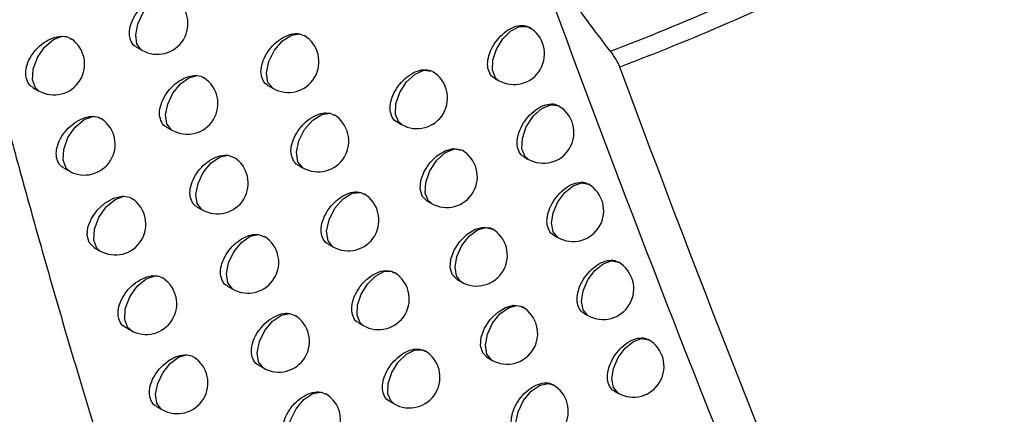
# Model space of a CAD drawing. Header units: millimetres. Extents: x 15440 to 16422, y 10215 to 11289.
# Tile 136 of 143: x 16295.31 to 16311.37, y 10976.59 to 10983.02. Entities that reach past the tile are written whole.
import ezdxf

# ---------------------------------------------------------------- set-up
doc = ezdxf.new("R2010")
doc.units = ezdxf.units.MM

msp = doc.modelspace()

# ---------------------------------------------------------------- linework, layer by layer
at = {"color": 7, "linetype": 'Continuous', "lineweight": 25}
for p, q in [((16299.883, 10982.793), (16299.953, 10982.76)), ((16297.22, 10982.578), (16297.308, 10982.527)), ((16299.363, 10981.952), (16299.444, 10981.906)), ((16303.056, 10982.073), (16303.123, 10982.034)), ((16295.529, 10981.921), (16295.623, 10981.867)), ((16300.376, 10981.498), (16300.437, 10981.466)), ((16304.103, 10981.618), (16304.097, 10981.622)), ((16301.468, 10981.357), (16301.542, 10981.315)), ((16297.71, 10981.274), (16297.797, 10981.223)), ((16298.706, 10980.815), (16298.809, 10980.779)), ((16303.537, 10980.791), (16303.603, 10980.752)), ((16296.027, 10980.612), (16296.12, 10980.559)), ((16299.851, 10980.658), (16299.931, 10980.612)), ((16304.588, 10980.342), (16304.581, 10980.346)), ((16300.875, 10980.208), (16300.926, 10980.178)), ((16301.954, 10980.071), (16302.027, 10980.029)), ((16298.205, 10979.975), (16298.29, 10979.926)), ((16299.209, 10979.523), (16299.304, 10979.487)), ((16304.022, 10979.514), (16304.088, 10979.476)), ((16296.53, 10979.309), (16296.621, 10979.257)), ((16300.344, 10979.368), (16300.422, 10979.323)), ((16305.078, 10979.071), (16305.07, 10979.075)), ((16301.378, 10978.923), (16301.42, 10978.897)), ((16302.445, 10978.791), (16302.517, 10978.75)), ((16298.704, 10978.682), (16298.788, 10978.634)), ((16299.717, 10978.236), (16299.803, 10978.201)), ((16304.513, 10978.242), (16304.578, 10978.204)), ((16297.036, 10978.012), (16297.125, 10977.961)), ((16300.84, 10978.085), (16300.917, 10978.04)), ((16305.572, 10977.805), (16305.563, 10977.81)), ((16301.886, 10977.643), (16301.919, 10977.62)), ((16302.941, 10977.516), (16303.011, 10977.476)), ((16299.207, 10977.395), (16299.29, 10977.347)), ((16305.008, 10976.975), (16305.072, 10976.939)), ((16300.23, 10976.954), (16300.307, 10976.92)), ((16297.546, 10976.721), (16297.634, 10976.67)), ((16301.342, 10976.807), (16301.418, 10976.763))]:
    msp.add_line(p, q, dxfattribs=at)
at = {"color": 7, "linetype": 'Continuous', "lineweight": 25, "flags": 128}
for points in [[(16297.308, 10982.527), (16297.296, 10982.535), (16297.225, 10982.631), (16297.205, 10982.778), (16297.239, 10982.953), (16297.322, 10983.128), (16297.442, 10983.279), (16297.579, 10983.38), (16297.713, 10983.416)], [(16303.123, 10982.034), (16303.074, 10982.077), (16303.024, 10982.2), (16303.029, 10982.364), (16303.088, 10982.545), (16303.192, 10982.714), (16303.324, 10982.844), (16303.464, 10982.914), (16303.59, 10982.915), (16303.623, 10982.9)], [(16295.623, 10981.867), (16295.573, 10981.911), (16295.523, 10982.042), (16295.534, 10982.218), (16295.604, 10982.408), (16295.72, 10982.579), (16295.863, 10982.702), (16296.008, 10982.755)], [(16299.444, 10981.906), (16299.442, 10981.907), (16299.363, 10982.003), (16299.341, 10982.157), (16299.379, 10982.342), (16299.47, 10982.526), (16299.6, 10982.678), (16299.746, 10982.772), (16299.883, 10982.793)], [(16297.797, 10981.223), (16297.787, 10981.23), (16297.714, 10981.326), (16297.694, 10981.474), (16297.729, 10981.65), (16297.813, 10981.827), (16297.934, 10981.978), (16298.073, 10982.078), (16298.207, 10982.113)], [(16301.542, 10981.315), (16301.494, 10981.355), (16301.442, 10981.481), (16301.449, 10981.652), (16301.513, 10981.838), (16301.624, 10982.01), (16301.763, 10982.138), (16301.906, 10982.2), (16302.031, 10982.186)], [(16303.603, 10980.752), (16303.557, 10980.791), (16303.504, 10980.917), (16303.511, 10981.089), (16303.575, 10981.277), (16303.686, 10981.449), (16303.826, 10981.577), (16303.97, 10981.638), (16304.095, 10981.623), (16304.103, 10981.618)], [(16299.931, 10980.612), (16299.851, 10980.708), (16299.828, 10980.863), (16299.866, 10981.05), (16299.96, 10981.236), (16300.092, 10981.388), (16300.239, 10981.481), (16300.376, 10981.498)], [(16296.12, 10980.559), (16296.071, 10980.602), (16296.02, 10980.733), (16296.031, 10980.91), (16296.101, 10981.102), (16296.219, 10981.274), (16296.363, 10981.396), (16296.509, 10981.447)], [(16301.955, 10980.072), (16301.952, 10980.073), (16301.877, 10980.15), (16301.844, 10980.265), (16301.855, 10980.403), (16301.909, 10980.549), (16302, 10980.689), (16302.118, 10980.807), (16302.251, 10980.888), (16302.383, 10980.924), (16302.499, 10980.909), (16302.526, 10980.896), (16302.526, 10980.896)], [(16302.027, 10980.029), (16301.981, 10980.068), (16301.928, 10980.195), (16301.935, 10980.369), (16302.001, 10980.559), (16302.115, 10980.732), (16302.257, 10980.859), (16302.402, 10980.917), (16302.526, 10980.896)], [(16298.29, 10979.926), (16298.282, 10979.931), (16298.208, 10980.027), (16298.187, 10980.176), (16298.222, 10980.354), (16298.308, 10980.532), (16298.431, 10980.683), (16298.571, 10980.783), (16298.706, 10980.815)], [(16304.088, 10979.476), (16304.088, 10979.476), (16304.011, 10979.564), (16303.984, 10979.705), (16304.011, 10979.876), (16304.088, 10980.053), (16304.203, 10980.208), (16304.338, 10980.317), (16304.473, 10980.364), (16304.588, 10980.342)], [(16300.422, 10979.323), (16300.342, 10979.418), (16300.319, 10979.575), (16300.358, 10979.764), (16300.454, 10979.952), (16300.588, 10980.104), (16300.737, 10980.195), (16300.875, 10980.208)], [(16296.53, 10979.31), (16296.526, 10979.311), (16296.448, 10979.392), (16296.414, 10979.507), (16296.426, 10979.643), (16296.483, 10979.786), (16296.578, 10979.922), (16296.703, 10980.035), (16296.845, 10980.114), (16296.986, 10980.146), (16297.014, 10980.146), (16297.014, 10980.146)], [(16296.621, 10979.257), (16296.573, 10979.298), (16296.521, 10979.43), (16296.531, 10979.608), (16296.602, 10979.801), (16296.722, 10979.974), (16296.868, 10980.096), (16297.014, 10980.146)], [(16302.446, 10978.792), (16302.443, 10978.793), (16302.368, 10978.87), (16302.335, 10978.984), (16302.346, 10979.122), (16302.4, 10979.269), (16302.491, 10979.409), (16302.609, 10979.527), (16302.741, 10979.609), (16302.873, 10979.645), (16302.988, 10979.63), (16303.026, 10979.61), (16303.026, 10979.61)], [(16302.517, 10978.75), (16302.509, 10978.754), (16302.436, 10978.848), (16302.413, 10978.992), (16302.445, 10979.166), (16302.526, 10979.342), (16302.643, 10979.494), (16302.78, 10979.599), (16302.914, 10979.639), (16303.026, 10979.61), (16303.026, 10979.61)], [(16298.788, 10978.634), (16298.782, 10978.637), (16298.707, 10978.733), (16298.685, 10978.883), (16298.721, 10979.063), (16298.808, 10979.243), (16298.932, 10979.395), (16299.073, 10979.493), (16299.209, 10979.523)], [(16304.578, 10978.204), (16304.578, 10978.204), (16304.501, 10978.293), (16304.474, 10978.433), (16304.501, 10978.605), (16304.578, 10978.782), (16304.692, 10978.937), (16304.828, 10979.046), (16304.963, 10979.093), (16305.078, 10979.071)], [(16300.917, 10978.04), (16300.867, 10978.085), (16300.818, 10978.206), (16300.824, 10978.37), (16300.882, 10978.549), (16300.984, 10978.716), (16301.114, 10978.846), (16301.253, 10978.919), (16301.378, 10978.923)], [(16297.125, 10977.961), (16297.079, 10978), (16297.026, 10978.132), (16297.036, 10978.312), (16297.108, 10978.507), (16297.229, 10978.68), (16297.376, 10978.802), (16297.523, 10978.85)], [(16302.941, 10977.517), (16302.939, 10977.518), (16302.864, 10977.595), (16302.831, 10977.709), (16302.842, 10977.847), (16302.896, 10977.995), (16302.986, 10978.135), (16303.104, 10978.253), (16303.236, 10978.335), (16303.367, 10978.371), (16303.481, 10978.356), (16303.532, 10978.327), (16303.532, 10978.327)], [(16303.011, 10977.476), (16303.007, 10977.478), (16302.931, 10977.572), (16302.908, 10977.719), (16302.941, 10977.896), (16303.025, 10978.076), (16303.146, 10978.228), (16303.286, 10978.33), (16303.422, 10978.365), (16303.511, 10978.342)], [(16299.29, 10977.347), (16299.286, 10977.349), (16299.209, 10977.445), (16299.187, 10977.596), (16299.223, 10977.778), (16299.311, 10977.96), (16299.438, 10978.112), (16299.581, 10978.209), (16299.717, 10978.236)], [(16305.072, 10976.939), (16305.072, 10976.939), (16304.995, 10977.027), (16304.968, 10977.168), (16304.995, 10977.339), (16305.072, 10977.516), (16305.187, 10977.671), (16305.322, 10977.78), (16305.457, 10977.827), (16305.572, 10977.805)], [(16301.418, 10976.763), (16301.369, 10976.805), (16301.319, 10976.928), (16301.324, 10977.093), (16301.383, 10977.275), (16301.488, 10977.444), (16301.621, 10977.574), (16301.761, 10977.644), (16301.886, 10977.643)], [(16297.634, 10976.67), (16297.623, 10976.677), (16297.552, 10976.773), (16297.531, 10976.919), (16297.565, 10977.093), (16297.647, 10977.269), (16297.766, 10977.42), (16297.903, 10977.522), (16298.037, 10977.559)], [(16303.511, 10976.207), (16303.51, 10976.207), (16303.431, 10976.301), (16303.407, 10976.451), (16303.442, 10976.633), (16303.529, 10976.816), (16303.655, 10976.969), (16303.799, 10977.068), (16303.936, 10977.096), (16304.01, 10977.073)], [(16299.796, 10976.066), (16299.795, 10976.067), (16299.716, 10976.163), (16299.693, 10976.315), (16299.73, 10976.499), (16299.82, 10976.682), (16299.948, 10976.835), (16300.093, 10976.931), (16300.23, 10976.954)]]:
    msp.add_lwpolyline(points, dxfattribs=at)
at = {"color": 7, "linetype": 'Continuous', "lineweight": 25}
for centre, end in [((16297.558, 10982.96), 56.6783), ((16299.694, 10982.339), 58.4249), ((16303.373, 10982.467), 60.0027), ((16295.873, 10982.3), 55.6292), ((16301.791, 10981.748), 59.7085), ((16298.047, 10981.657), 56.8797), ((16300.181, 10981.045), 58.6739), ((16303.853, 10981.185), 60.0027), ((16296.37, 10980.992), 55.9011), ((16302.277, 10980.463), 59.7945), ((16298.54, 10980.359), 57.4636), ((16300.672, 10979.756), 58.9133), ((16304.338, 10979.909), 60.0027), ((16296.871, 10979.69), 56.158), ((16302.767, 10979.183), 60.0027), ((16299.038, 10979.067), 57.7255), ((16304.828, 10978.638), 60.0027), ((16301.167, 10978.473), 59.1394), ((16297.375, 10978.394), 56.399), ((16303.261, 10977.909), 60.0027), ((16299.54, 10977.78), 57.984), ((16305.322, 10977.372), 60.0027), ((16301.668, 10977.196), 59.3474), ((16297.884, 10977.103), 56.6227), ((16303.76, 10976.64), 60.0027), ((16300.046, 10976.499), 58.2383)]:
    msp.add_arc(centre, 0.5, 240.0027, end, dxfattribs=at)
for points, knots in [([(16300.816, 10960.251), (16300.704, 10960.522), (16300.147, 10961.878), (16297.882, 10967.636), (16294.536, 10977.439), (16292.457, 10986.617), (16291.465, 10990.997)], [0, 0, 0, 0, 0.028073, 0.140368, 0.589777, 1, 1, 1, 1]), ([(16304.948, 10982.511), (16304.642, 10982.903), (16304.357, 10983.294), (16303.825, 10984.075), (16303.577, 10984.468), (16303.133, 10985.232), (16302.936, 10985.604), (16302.678, 10986.147), (16302.598, 10986.326), (16302.451, 10986.678), (16302.384, 10986.853), (16302.083, 10987.704), (16301.954, 10988.312), (16301.935, 10988.982), (16301.939, 10989.111), (16301.96, 10989.355), (16301.978, 10989.471), (16302.054, 10989.8), (16302.133, 10989.994), (16302.241, 10990.162)], [0, 0, 0, 0, 0.125, 0.125, 0.25, 0.25, 0.375, 0.375, 0.4375, 0.4375, 0.5, 0.5, 0.75, 0.75, 0.8125, 0.8125, 0.875, 0.875, 1, 1, 1, 1]), ([(16293.656, 10987.184), (16293.74, 10986.816), (16293.911, 10986.075), (16294.178, 10984.962), (16294.455, 10983.838), (16294.744, 10982.705), (16295.045, 10981.562), (16295.357, 10980.409), (16295.682, 10979.247), (16296.02, 10978.075), (16296.422, 10976.719), (16296.901, 10975.165), (16297.466, 10973.398), (16297.866, 10972.212), (16298.07, 10971.608)], [0, 0, 0, 0, 0.068521, 0.138009, 0.208467, 0.2799, 0.352312, 0.425707, 0.500091, 0.575469, 0.651844, 0.763432, 0.879476, 1, 1, 1, 1]), ([(16304.948, 10982.511), (16306.148, 10982.968), (16307.329, 10983.486), (16309.647, 10984.626), (16310.783, 10985.248), (16311.893, 10985.922)], [0, 0, 0, 0, 0.5, 0.5, 1, 1, 1, 1]), ([(16311.895, 10985.574), (16310.81, 10984.915), (16309.699, 10984.309), (16307.431, 10983.198), (16306.275, 10982.695), (16305.101, 10982.253)], [0, 0, 0, 0, 0.5, 0.5, 1, 1, 1, 1]), ([(16303.795, 10983.879), (16304.931, 10980.777), (16306.11, 10977.718), (16308.556, 10971.687), (16309.822, 10968.718), (16311.131, 10965.797)], [0, 0, 0, 0, 0.5, 0.5, 1, 1, 1, 1]), ([(16297.22, 10982.579), (16297.219, 10982.579), (16297.18, 10982.59), (16297.134, 10982.656), (16297.096, 10982.77), (16297.11, 10982.91), (16297.167, 10983.057), (16297.264, 10983.196), (16297.39, 10983.312), (16297.533, 10983.392), (16297.643, 10983.418), (16297.699, 10983.417), (16297.713, 10983.416)], [0, 0, 0, 0, 0.003829, 0.124132, 0.242479, 0.359648, 0.476936, 0.595565, 0.716149, 0.838437, 0.961409, 1, 1, 1, 1]), ([(16303.056, 10982.074), (16303.055, 10982.074), (16303.019, 10982.084), (16302.975, 10982.148), (16302.938, 10982.26), (16302.95, 10982.403), (16303.004, 10982.553), (16303.095, 10982.697), (16303.214, 10982.818), (16303.347, 10982.902), (16303.478, 10982.938), (16303.582, 10982.931), (16303.625, 10982.893), (16303.64, 10982.879)], [0, 0, 0, 0, 0.00234, 0.106434, 0.209897, 0.312987, 0.416145, 0.519773, 0.624046, 0.728838, 0.833792, 0.938503, 1, 1, 1, 1]), ([(16295.53, 10981.922), (16295.529, 10981.922), (16295.489, 10981.934), (16295.442, 10982.001), (16295.404, 10982.114), (16295.418, 10982.254), (16295.476, 10982.4), (16295.574, 10982.537), (16295.702, 10982.652), (16295.848, 10982.731), (16295.951, 10982.754), (16296.002, 10982.755), (16296.008, 10982.755)], [0, 0, 0, 0, 0.004284, 0.127456, 0.248129, 0.367282, 0.486551, 0.607479, 0.730877, 0.856478, 0.983019, 1, 1, 1, 1]), ([(16296.008, 10982.755), (16296.051, 10982.752), (16296.108, 10982.749), (16296.144, 10982.715), (16296.152, 10982.707)], [0, 0, 0, 0, 0.756837, 1, 1, 1, 1]), ([(16299.364, 10981.953), (16299.363, 10981.953), (16299.325, 10981.964), (16299.279, 10982.029), (16299.242, 10982.142), (16299.255, 10982.284), (16299.311, 10982.431), (16299.406, 10982.572), (16299.53, 10982.69), (16299.669, 10982.771), (16299.791, 10982.803), (16299.857, 10982.796), (16299.883, 10982.793)], [0, 0, 0, 0, 0.003279, 0.118942, 0.233221, 0.346676, 0.460244, 0.574795, 0.690748, 0.807887, 0.925464, 1, 1, 1, 1]), ([(16297.711, 10981.274), (16297.71, 10981.275), (16297.671, 10981.286), (16297.625, 10981.352), (16297.587, 10981.465), (16297.601, 10981.606), (16297.658, 10981.752), (16297.754, 10981.892), (16297.88, 10982.009), (16298.022, 10982.088), (16298.134, 10982.116), (16298.192, 10982.114), (16298.207, 10982.113)], [0, 0, 0, 0, 0.003741, 0.123319, 0.24106, 0.3577, 0.474463, 0.592498, 0.712376, 0.833851, 0.955956, 1, 1, 1, 1]), ([(16298.207, 10982.113), (16298.249, 10982.108), (16298.292, 10982.104), (16298.318, 10982.076), (16298.319, 10982.074)], [0, 0, 0, 0, 0.952062, 1, 1, 1, 1]), ([(16301.468, 10981.358), (16301.467, 10981.358), (16301.43, 10981.368), (16301.386, 10981.433), (16301.349, 10981.545), (16301.361, 10981.687), (16301.416, 10981.837), (16301.509, 10981.979), (16301.63, 10982.098), (16301.766, 10982.181), (16301.901, 10982.217), (16301.987, 10982.206), (16302.025, 10982.189), (16302.031, 10982.186)], [0, 0, 0, 0, 0.002731, 0.111656, 0.21966, 0.327119, 0.434669, 0.542895, 0.652062, 0.762004, 0.872208, 0.982068, 1, 1, 1, 1]), ([(16313.788, 10961.475), (16313.594, 10961.891), (16313.398, 10962.31), (16313.011, 10963.147), (16312.818, 10963.567), (16312.243, 10964.83), (16311.863, 10965.676), (16310.734, 10968.225), (16309.995, 10969.941), (16307.824, 10975.135), (16306.434, 10978.662), (16305.101, 10982.253)], [0, 0, 0, 0, 0.0625, 0.0625, 0.125, 0.125, 0.25, 0.25, 0.5, 0.5, 1, 1, 1, 1]), ([(16303.537, 10980.791), (16303.536, 10980.792), (16303.5, 10980.801), (16303.456, 10980.866), (16303.42, 10980.978), (16303.431, 10981.12), (16303.485, 10981.271), (16303.576, 10981.415), (16303.694, 10981.536), (16303.828, 10981.621), (16303.957, 10981.655), (16304.051, 10981.652), (16304.086, 10981.623), (16304.094, 10981.617)], [0, 0, 0, 0, 0.002378, 0.109833, 0.216678, 0.323163, 0.429716, 0.536727, 0.644362, 0.752497, 0.860786, 0.968838, 1, 1, 1, 1]), ([(16299.851, 10980.658), (16299.85, 10980.659), (16299.813, 10980.669), (16299.768, 10980.735), (16299.731, 10980.847), (16299.743, 10980.989), (16299.799, 10981.137), (16299.894, 10981.278), (16300.017, 10981.396), (16300.155, 10981.477), (16300.281, 10981.511), (16300.348, 10981.501), (16300.376, 10981.498)], [0, 0, 0, 0, 0.003196, 0.117927, 0.231363, 0.344033, 0.456815, 0.570525, 0.68555, 0.801681, 0.918213, 1, 1, 1, 1]), ([(16296.028, 10980.613), (16296.027, 10980.613), (16295.987, 10980.625), (16295.94, 10980.692), (16295.903, 10980.805), (16295.916, 10980.945), (16295.974, 10981.091), (16296.072, 10981.229), (16296.2, 10981.344), (16296.344, 10981.423), (16296.449, 10981.447), (16296.501, 10981.447), (16296.509, 10981.447)], [0, 0, 0, 0, 0.004192, 0.12675, 0.246955, 0.365736, 0.48464, 0.605124, 0.727944, 0.852833, 0.978591, 1, 1, 1, 1]), ([(16296.509, 10981.447), (16296.552, 10981.445), (16296.606, 10981.441), (16296.64, 10981.408), (16296.647, 10981.401)], [0, 0, 0, 0, 0.784321, 1, 1, 1, 1]), ([(16298.205, 10979.976), (16298.204, 10979.976), (16298.166, 10979.987), (16298.12, 10980.053), (16298.083, 10980.166), (16298.096, 10980.307), (16298.153, 10980.454), (16298.249, 10980.594), (16298.374, 10980.711), (16298.515, 10980.791), (16298.629, 10980.819), (16298.689, 10980.816), (16298.706, 10980.815)], [0, 0, 0, 0, 0.003653, 0.122478, 0.239579, 0.355651, 0.471849, 0.589252, 0.708393, 0.829029, 0.950244, 1, 1, 1, 1]), ([(16304.023, 10979.514), (16304.022, 10979.514), (16303.986, 10979.524), (16303.942, 10979.588), (16303.906, 10979.7), (16303.917, 10979.843), (16303.971, 10979.994), (16304.062, 10980.138), (16304.18, 10980.259), (16304.312, 10980.344), (16304.442, 10980.379), (16304.535, 10980.376), (16304.57, 10980.347), (16304.578, 10980.341)], [0, 0, 0, 0, 0.002342, 0.109791, 0.216668, 0.323209, 0.429816, 0.536855, 0.644479, 0.75257, 0.860802, 0.968809, 1, 1, 1, 1]), ([(16300.344, 10979.369), (16300.343, 10979.369), (16300.305, 10979.38), (16300.26, 10979.445), (16300.223, 10979.558), (16300.236, 10979.699), (16300.292, 10979.848), (16300.386, 10979.989), (16300.509, 10980.108), (16300.647, 10980.189), (16300.775, 10980.224), (16300.844, 10980.213), (16300.875, 10980.208)], [0, 0, 0, 0, 0.0031137, 0.1168676, 0.2294116, 0.3412421, 0.4531845, 0.5660017, 0.6800514, 0.7951315, 0.9105797, 1, 1, 1, 1]), ([(16297.014, 10980.146), (16297.056, 10980.143), (16297.108, 10980.139), (16297.141, 10980.107), (16297.146, 10980.101)], [0, 0, 0, 0, 0.814799, 1, 1, 1, 1]), ([(16298.704, 10978.683), (16298.703, 10978.683), (16298.665, 10978.694), (16298.619, 10978.76), (16298.582, 10978.873), (16298.595, 10979.014), (16298.652, 10979.161), (16298.748, 10979.301), (16298.873, 10979.418), (16299.013, 10979.499), (16299.129, 10979.528), (16299.19, 10979.524), (16299.209, 10979.523)], [0, 0, 0, 0, 0.0035659, 0.1216084, 0.2380327, 0.3534959, 0.4690876, 0.5858207, 0.7041899, 0.8239581, 0.9442596, 1, 1, 1, 1]), ([(16304.513, 10978.242), (16304.512, 10978.243), (16304.477, 10978.252), (16304.433, 10978.316), (16304.397, 10978.428), (16304.408, 10978.571), (16304.461, 10978.722), (16304.552, 10978.866), (16304.669, 10978.988), (16304.802, 10979.073), (16304.931, 10979.108), (16305.024, 10979.105), (16305.059, 10979.077), (16305.066, 10979.07)], [0, 0, 0, 0, 0.0023065, 0.1097506, 0.2166582, 0.323253, 0.4299113, 0.5369754, 0.6445887, 0.7526368, 0.8608148, 0.9687807, 1, 1, 1, 1]), ([(16300.841, 10978.086), (16300.84, 10978.086), (16300.802, 10978.096), (16300.757, 10978.161), (16300.721, 10978.274), (16300.733, 10978.416), (16300.789, 10978.564), (16300.883, 10978.706), (16301.005, 10978.825), (16301.142, 10978.906), (16301.274, 10978.942), (16301.345, 10978.929), (16301.378, 10978.923)], [0, 0, 0, 0, 0.003032, 0.11576, 0.227357, 0.338291, 0.449336, 0.561205, 0.674227, 0.78821, 0.902529, 1, 1, 1, 1]), ([(16297.036, 10978.013), (16297.035, 10978.014), (16296.996, 10978.025), (16296.949, 10978.091), (16296.912, 10978.204), (16296.925, 10978.345), (16296.983, 10978.491), (16297.08, 10978.63), (16297.207, 10978.746), (16297.35, 10978.825), (16297.458, 10978.851), (16297.512, 10978.85), (16297.523, 10978.85)], [0, 0, 0, 0, 0.0040097, 0.1252772, 0.2444601, 0.3623941, 0.4804632, 0.5999618, 0.7215469, 0.8449565, 0.9691059, 1, 1, 1, 1]), ([(16297.523, 10978.85), (16297.565, 10978.846), (16297.615, 10978.842), (16297.645, 10978.811), (16297.65, 10978.807)], [0, 0, 0, 0, 0.848806, 1, 1, 1, 1]), ([(16299.208, 10977.396), (16299.207, 10977.396), (16299.168, 10977.407), (16299.123, 10977.472), (16299.086, 10977.585), (16299.099, 10977.726), (16299.155, 10977.874), (16299.251, 10978.014), (16299.375, 10978.132), (16299.515, 10978.212), (16299.633, 10978.243), (16299.696, 10978.237), (16299.717, 10978.236)], [0, 0, 0, 0, 0.003479, 0.120707, 0.236416, 0.351229, 0.466171, 0.582194, 0.699756, 0.818626, 0.937987, 1, 1, 1, 1]), ([(16305.008, 10976.976), (16305.008, 10976.976), (16304.972, 10976.986), (16304.928, 10977.05), (16304.892, 10977.162), (16304.903, 10977.305), (16304.957, 10977.456), (16305.047, 10977.6), (16305.164, 10977.722), (16305.296, 10977.807), (16305.424, 10977.842), (16305.517, 10977.84), (16305.552, 10977.811), (16305.56, 10977.805)], [0, 0, 0, 0, 0.002273, 0.109712, 0.216649, 0.323294, 0.430001, 0.537089, 0.644691, 0.752699, 0.860826, 0.968753, 1, 1, 1, 1]), ([(16301.342, 10976.808), (16301.341, 10976.808), (16301.304, 10976.818), (16301.259, 10976.883), (16301.222, 10976.996), (16301.235, 10977.137), (16301.29, 10977.286), (16301.384, 10977.428), (16301.506, 10977.547), (16301.642, 10977.629), (16301.777, 10977.666), (16301.851, 10977.651), (16301.886, 10977.643)], [0, 0, 0, 0, 0.002951, 0.114598, 0.225189, 0.335165, 0.445249, 0.556109, 0.668049, 0.780881, 0.894021, 1, 1, 1, 1]), ([(16297.546, 10976.722), (16297.545, 10976.722), (16297.506, 10976.734), (16297.46, 10976.8), (16297.423, 10976.913), (16297.436, 10977.053), (16297.494, 10977.2), (16297.591, 10977.339), (16297.717, 10977.455), (16297.859, 10977.535), (16297.969, 10977.561), (16298.024, 10977.56), (16298.037, 10977.559)], [0, 0, 0, 0, 0.003919, 0.1245071, 0.2431341, 0.3605926, 0.4781901, 0.5971461, 0.7180724, 0.8407106, 0.9640309, 1, 1, 1, 1]), ([(16298.037, 10977.559), (16298.079, 10977.556), (16298.126, 10977.551), (16298.154, 10977.521), (16298.158, 10977.518)], [0, 0, 0, 0, 0.8870122, 1, 1, 1, 1]), ([(16303.441, 10976.248), (16303.441, 10976.248), (16303.404, 10976.258), (16303.36, 10976.323), (16303.324, 10976.434), (16303.336, 10976.577), (16303.39, 10976.727), (16303.482, 10976.87), (16303.601, 10976.991), (16303.735, 10977.075), (16303.867, 10977.11), (16303.959, 10977.104), (16303.997, 10977.078), (16304.006, 10977.072)], [0, 0, 0, 0, 0.00252, 0.109954, 0.216678, 0.32299, 0.429386, 0.536317, 0.643978, 0.752227, 0.860662, 0.968818, 1, 1, 1, 1]), ([(16299.715, 10976.114), (16299.714, 10976.114), (16299.676, 10976.125), (16299.631, 10976.191), (16299.594, 10976.303), (16299.607, 10976.444), (16299.663, 10976.592), (16299.758, 10976.733), (16299.882, 10976.851), (16300.021, 10976.931), (16300.142, 10976.963), (16300.206, 10976.956), (16300.23, 10976.954)], [0, 0, 0, 0, 0.003394, 0.119771, 0.234725, 0.348844, 0.463091, 0.578361, 0.695078, 0.813019, 0.931409, 1, 1, 1, 1])]:
    msp.add_open_spline(points, degree=3, knots=knots, dxfattribs=at)
msp.add_open_spline([(16305.101, 10982.253), (16305.072, 10982.33), (16305.019, 10982.42), (16304.948, 10982.511)], degree=3, dxfattribs=at)

doc.saveas('drawing.dxf')
